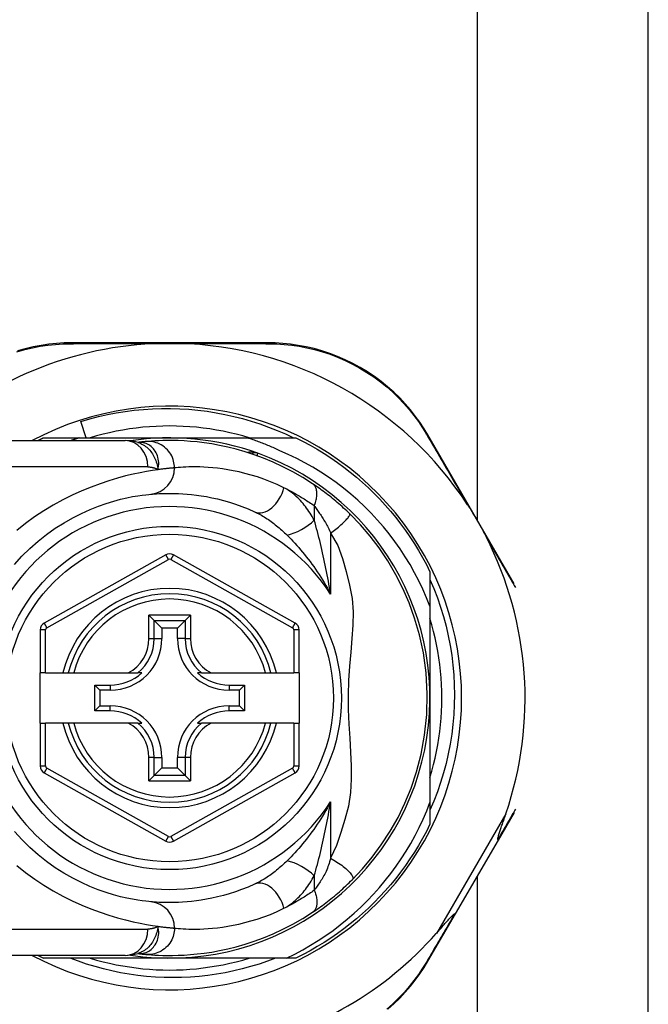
# Model space of a CAD drawing. Header units: inches. Extents: x 4 to 149, y 7 to 82.
# Tile 15 of 188: x 5.102 to 6.039, y 16.564 to 18.032. Entities that reach past the tile are written whole.
import ezdxf

# ---------------------------------------------------------------- set-up
doc = ezdxf.new("R2010")
doc.units = ezdxf.units.IN
doc.header["$MEASUREMENT"] = 0
doc.layers.add('Visible Edges(ANSI)', color=7, linetype='Continuous', lineweight=25)
doc.layers.add('Visible Tangent Edges(ANSI)', color=7, linetype='Continuous', lineweight=25)

msp = doc.modelspace()

# ---------------------------------------------------------------- linework, layer by layer
at = {"layer": 'Visible Edges(ANSI)'}
for p, q in [((6.0385, 15.7114), (6.0385, 20.6332)), ((5.7843, 17.2845), (5.7843, 20.5472)), ((5.4718, 17.55), (5.1797, 17.55)), ((5.2013, 17.4082), (5.1934, 17.4328)), ((5.8388, 17.1904), (5.7103, 17.4125)), ((5.0219, 17.4043), (5.2591, 17.4043)), ((5.1375, 17.4082), (5.1905, 17.4082)), ((5.1905, 17.4082), (5.3255, 17.4082)), ((5.2783, 17.4014), (5.2782, 17.4014)), ((5.3255, 17.4082), (5.4415, 17.4082)), ((5.4415, 17.4082), (5.5136, 17.4082)), ((5.3198, 17.2337), (5.1386, 17.1321)), ((5.5123, 17.1321), (5.3313, 17.2337)), ((5.7133, 17.2085), (5.7133, 17.1571)), ((5.7133, 17.1571), (5.7133, 17.0204)), ((5.2947, 17.1438), (5.3026, 17.1359)), ((5.3026, 17.1359), (5.314, 17.1245)), ((5.3485, 17.1359), (5.3371, 17.1245)), ((5.3485, 17.1359), (5.3564, 17.1438)), ((5.1325, 17.1218), (5.1325, 17.0578)), ((5.314, 17.1245), (5.314, 17.109)), ((5.3371, 17.1245), (5.314, 17.1245)), ((5.3371, 17.109), (5.3371, 17.1245)), ((5.5184, 17.0578), (5.5184, 17.1218)), ((5.1404, 17.0578), (5.1325, 17.0578)), ((5.1325, 16.983), (5.1325, 17.0578)), ((5.1404, 17.0578), (5.1665, 17.0578)), ((5.1665, 17.0578), (5.1746, 17.0578)), ((5.1746, 17.0578), (5.1827, 17.0578)), ((5.1827, 17.0578), (5.2637, 17.0578)), ((5.2637, 17.0578), (5.278, 17.0578)), ((5.2839, 17.0578), (5.278, 17.0578)), ((5.3731, 17.0578), (5.3672, 17.0578)), ((5.3731, 17.0578), (5.3874, 17.0578)), ((5.3874, 17.0578), (5.4684, 17.0578)), ((5.4684, 17.0578), (5.4765, 17.0578)), ((5.4765, 17.0578), (5.4846, 17.0578)), ((5.4846, 17.0578), (5.5105, 17.0578)), ((5.5184, 17.0578), (5.5105, 17.0578)), ((5.5184, 17.0578), (5.5184, 16.983)), ((5.2139, 17.0013), (5.2139, 17.0396)), ((5.2139, 17.0396), (5.2215, 17.032)), ((5.2139, 17.0396), (5.237, 17.0396)), ((5.2215, 17.032), (5.2215, 17.0089)), ((5.237, 17.032), (5.2215, 17.032)), ((5.4141, 17.0396), (5.4372, 17.0396)), ((5.4296, 17.032), (5.4141, 17.032)), ((5.4372, 17.0396), (5.4296, 17.032)), ((5.4296, 17.0089), (5.4296, 17.032)), ((5.4372, 17.0396), (5.4372, 17.0013)), ((5.7133, 17.0204), (5.7133, 16.8645)), ((5.2139, 17.0013), (5.2215, 17.0089)), ((5.237, 17.0013), (5.2139, 17.0013)), ((5.2215, 17.0089), (5.237, 17.0089)), ((5.4141, 17.0089), (5.4296, 17.0089)), ((5.4372, 17.0013), (5.4141, 17.0013)), ((5.4372, 17.0013), (5.4296, 17.0089)), ((5.1325, 16.983), (5.1325, 16.9191)), ((5.1325, 16.983), (5.1404, 16.983)), ((5.1665, 16.983), (5.1404, 16.983)), ((5.1746, 16.983), (5.1665, 16.983)), ((5.1827, 16.983), (5.1746, 16.983)), ((5.2637, 16.983), (5.1827, 16.983)), ((5.278, 16.983), (5.2637, 16.983)), ((5.278, 16.983), (5.2839, 16.983)), ((5.3672, 16.983), (5.3731, 16.983)), ((5.3874, 16.983), (5.3731, 16.983)), ((5.4684, 16.983), (5.3874, 16.983)), ((5.4765, 16.983), (5.4684, 16.983)), ((5.4846, 16.983), (5.4765, 16.983)), ((5.5105, 16.983), (5.4846, 16.983)), ((5.5105, 16.983), (5.5184, 16.983)), ((5.5184, 16.9191), (5.5184, 16.983)), ((5.314, 16.9318), (5.314, 16.9163)), ((5.3371, 16.9163), (5.3371, 16.9318)), ((5.3026, 16.9049), (5.314, 16.9163)), ((5.314, 16.9163), (5.3371, 16.9163)), ((5.3485, 16.9049), (5.3371, 16.9163)), ((5.1386, 16.9088), (5.3198, 16.8071)), ((5.3026, 16.9049), (5.2947, 16.8971)), ((5.3313, 16.8071), (5.5123, 16.9088)), ((5.3564, 16.8971), (5.3485, 16.9049)), ((5.7133, 16.8645), (5.7133, 16.8323)), ((5.8152, 16.8086), (5.839, 16.8495)), ((5.7514, 16.6987), (5.8152, 16.8086)), ((5.7843, 15.7974), (5.7843, 16.7555)), ((5.7103, 16.6281), (5.7514, 16.6987)), ((5.2591, 16.6366), (5.0219, 16.6366)), ((5.3255, 16.6326), (5.1375, 16.6326)), ((5.2782, 16.6395), (5.2783, 16.6395)), ((5.4998, 16.6326), (5.3255, 16.6326)), ((5.5136, 16.6326), (5.4998, 16.6326))]:
    msp.add_line(p, q, dxfattribs=at)
at = {"layer": 'Visible Edges(ANSI)', "flags": 128}
for points in [[(5.1797, 17.55), (5.1686, 17.5497), (5.1572, 17.549), (5.1457, 17.5478), (5.134, 17.5461), (5.1223, 17.5439), (5.1105, 17.5411), (5.0988, 17.5378)], [(5.3132, 17.549), (5.3143, 17.549), (5.3153, 17.549), (5.3163, 17.549), (5.3173, 17.549), (5.3184, 17.549), (5.3194, 17.5491), (5.3204, 17.5491), (5.3215, 17.5491), (5.3225, 17.5491), (5.3235, 17.5491), (5.3245, 17.5491), (5.3256, 17.5491), (5.3266, 17.5491), (5.3276, 17.5491), (5.3286, 17.5491), (5.3297, 17.5491), (5.3307, 17.5491), (5.3317, 17.5491), (5.3327, 17.549), (5.3338, 17.549), (5.3348, 17.549), (5.3358, 17.549), (5.3368, 17.549), (5.3379, 17.549)], [(5.7103, 17.4125), (5.7045, 17.4219), (5.6983, 17.4314), (5.6915, 17.4407), (5.6842, 17.4499), (5.6764, 17.4589), (5.6682, 17.4677), (5.6594, 17.4762), (5.6502, 17.4844), (5.6406, 17.4922), (5.6305, 17.4996), (5.6201, 17.5066), (5.6093, 17.5131), (5.5983, 17.5191), (5.587, 17.5247), (5.5756, 17.5297), (5.564, 17.5341), (5.5523, 17.5379), (5.5406, 17.5412), (5.5289, 17.5439), (5.5172, 17.5461), (5.5056, 17.5478), (5.4942, 17.549), (5.4829, 17.5497), (5.4718, 17.55)], [(5.1934, 17.4328), (5.2064, 17.4366), (5.2196, 17.44), (5.2328, 17.443), (5.2461, 17.4455), (5.2595, 17.4477), (5.2729, 17.4494), (5.2864, 17.4507), (5.2999, 17.4516), (5.3135, 17.452), (5.327, 17.452), (5.3406, 17.4516), (5.3541, 17.4508), (5.3677, 17.4495), (5.3812, 17.4478), (5.3946, 17.4457), (5.4079, 17.4432), (5.4211, 17.4402), (5.4342, 17.4369), (5.4472, 17.4331), (5.4601, 17.4289), (5.4729, 17.4244), (5.4855, 17.4194), (5.4979, 17.414), (5.5102, 17.4082)], [(5.4441, 17.4082), (5.4345, 17.411), (5.4248, 17.4136), (5.415, 17.4159), (5.4052, 17.418), (5.3954, 17.4199), (5.3855, 17.4215), (5.3755, 17.4228), (5.3656, 17.424), (5.3556, 17.4248), (5.3456, 17.4254), (5.3356, 17.4258), (5.3255, 17.4259), (5.3155, 17.4258), (5.3055, 17.4254), (5.2955, 17.4248), (5.2855, 17.424), (5.2755, 17.4228), (5.2656, 17.4215), (5.2557, 17.4199), (5.2459, 17.418), (5.2361, 17.4159), (5.2263, 17.4136), (5.2166, 17.411), (5.207, 17.4082)], [(5.1295, 17.4043), (5.1299, 17.4045), (5.1302, 17.4046), (5.1305, 17.4048), (5.1309, 17.405), (5.1312, 17.4051), (5.1315, 17.4053), (5.1318, 17.4054), (5.1322, 17.4056), (5.1325, 17.4058), (5.1328, 17.4059), (5.1332, 17.4061), (5.1335, 17.4063), (5.1338, 17.4064), (5.1342, 17.4066), (5.1345, 17.4068), (5.1348, 17.4069), (5.1351, 17.4071), (5.1355, 17.4073), (5.1358, 17.4074), (5.1361, 17.4076), (5.1365, 17.4077), (5.1368, 17.4079), (5.1371, 17.4081), (5.1375, 17.4082)], [(5.1905, 17.4082), (5.19, 17.4081), (5.1895, 17.4079), (5.1891, 17.4077), (5.1886, 17.4076), (5.1881, 17.4074), (5.1876, 17.4073), (5.1871, 17.4071), (5.1866, 17.4069), (5.1862, 17.4068), (5.1857, 17.4066), (5.1852, 17.4065), (5.1847, 17.4063), (5.1842, 17.4061), (5.1837, 17.406), (5.1833, 17.4058), (5.1828, 17.4056), (5.1823, 17.4055), (5.1818, 17.4053), (5.1813, 17.4051), (5.1808, 17.405), (5.1804, 17.4048), (5.1799, 17.4046), (5.1794, 17.4045), (5.1789, 17.4043)], [(5.2785, 17.4013), (5.2687, 17.4036), (5.2591, 17.4043)], [(5.2903, 17.4027), (5.2899, 17.4026), (5.2896, 17.4026), (5.2892, 17.4026), (5.2888, 17.4025), (5.2884, 17.4025), (5.288, 17.4024), (5.2876, 17.4024), (5.2872, 17.4024), (5.2867, 17.4023), (5.2863, 17.4023), (5.2858, 17.4022), (5.2853, 17.4022), (5.2848, 17.4021), (5.2843, 17.4021), (5.2837, 17.402), (5.2832, 17.4019), (5.2826, 17.4019), (5.282, 17.4018), (5.2814, 17.4017), (5.2808, 17.4017), (5.2802, 17.4016), (5.2796, 17.4015), (5.2789, 17.4014), (5.2783, 17.4014)], [(5.5385, 17.3398), (5.5237, 17.3492), (5.5089, 17.3576), (5.4942, 17.3652), (5.4797, 17.372), (5.4655, 17.3779), (5.4516, 17.383), (5.438, 17.3874), (5.4248, 17.3912), (5.4121, 17.3944), (5.3999, 17.397), (5.3882, 17.3991), (5.3771, 17.4008), (5.3665, 17.4021), (5.3565, 17.403), (5.347, 17.4037), (5.3382, 17.4041), (5.33, 17.4043), (5.3224, 17.4043), (5.3154, 17.4041), (5.3091, 17.4039), (5.3034, 17.4036), (5.2984, 17.4033), (5.294, 17.403), (5.2903, 17.4027)], [(5.4897, 17.3891), (5.4877, 17.39), (5.4858, 17.3909), (5.4838, 17.3918), (5.4818, 17.3927), (5.4798, 17.3936), (5.4779, 17.3944), (5.4759, 17.3953), (5.4739, 17.3961), (5.4719, 17.397), (5.4699, 17.3978), (5.4679, 17.3986), (5.4659, 17.3994), (5.4639, 17.4002), (5.4618, 17.401), (5.4598, 17.4018), (5.4578, 17.4025), (5.4558, 17.4033), (5.4537, 17.404), (5.4517, 17.4047), (5.4497, 17.4055), (5.4476, 17.4062), (5.4456, 17.4069), (5.4435, 17.4075), (5.4415, 17.4082)], [(5.5136, 17.4082), (5.5243, 17.4028), (5.5349, 17.3972), (5.5453, 17.3912), (5.5555, 17.3849), (5.5656, 17.3784), (5.5754, 17.3716), (5.5851, 17.3645), (5.5946, 17.3571), (5.6038, 17.3495), (5.6129, 17.3417), (5.6217, 17.3335), (5.6303, 17.3252), (5.6387, 17.3166), (5.6468, 17.3078), (5.6546, 17.2987), (5.6623, 17.2895), (5.6696, 17.28), (5.6767, 17.2703), (5.6835, 17.2605), (5.6901, 17.2504), (5.6963, 17.2402), (5.7023, 17.2298), (5.708, 17.2192), (5.7133, 17.2085)], [(5.7133, 17.1571), (5.7082, 17.1699), (5.7027, 17.1825), (5.6968, 17.195), (5.6904, 17.2072), (5.6837, 17.2192), (5.6765, 17.231), (5.6689, 17.2426), (5.6609, 17.2539), (5.6526, 17.2649), (5.6439, 17.2756), (5.6349, 17.286), (5.6255, 17.2961), (5.6157, 17.3059), (5.6057, 17.3154), (5.5953, 17.3245), (5.5846, 17.3332), (5.5736, 17.3416), (5.5623, 17.3496), (5.5508, 17.3572), (5.539, 17.3644), (5.527, 17.3712), (5.5148, 17.3776), (5.5023, 17.3835), (5.4897, 17.3891)], [(5.5937, 17.2951), (5.5915, 17.2972), (5.5893, 17.2994), (5.587, 17.3015), (5.5847, 17.3036), (5.5824, 17.3057), (5.58, 17.3078), (5.5777, 17.3099), (5.5753, 17.3119), (5.573, 17.3139), (5.5706, 17.3159), (5.5682, 17.3178), (5.5659, 17.3197), (5.5635, 17.3216), (5.5612, 17.3234), (5.5588, 17.3252), (5.5565, 17.327), (5.5542, 17.3287), (5.5519, 17.3304), (5.5496, 17.3321), (5.5473, 17.3337), (5.5451, 17.3353), (5.5429, 17.3368), (5.5407, 17.3383), (5.5385, 17.3398)], [(5.0943, 17.2195), (5.1055, 17.2318), (5.1173, 17.2434), (5.1295, 17.2542), (5.1421, 17.2643), (5.1551, 17.2734), (5.1682, 17.2817), (5.1813, 17.2891), (5.1943, 17.2957), (5.207, 17.3015), (5.2194, 17.3064), (5.2312, 17.3106), (5.2422, 17.314), (5.2525, 17.3167), (5.2619, 17.3189), (5.2704, 17.3206), (5.2779, 17.3219), (5.2844, 17.3229), (5.2899, 17.3235), (5.2943, 17.324), (5.2975, 17.3243)], [(5.2975, 17.3243), (5.3, 17.3245), (5.3028, 17.3247), (5.306, 17.3249), (5.3096, 17.3251), (5.3136, 17.3253), (5.318, 17.3254), (5.3227, 17.3255), (5.3277, 17.3255), (5.3331, 17.3255), (5.3389, 17.3253), (5.345, 17.3249), (5.3514, 17.3245), (5.3582, 17.3238), (5.3653, 17.3229), (5.3727, 17.3219), (5.3805, 17.3206), (5.3886, 17.319), (5.397, 17.3171), (5.4056, 17.3148), (5.4145, 17.3123), (5.4236, 17.3094), (5.4329, 17.306), (5.4424, 17.3023), (5.452, 17.2981)], [(5.7693, 17.3085), (5.7705, 17.3066), (5.7718, 17.3046), (5.773, 17.3027), (5.7742, 17.3007), (5.7754, 17.2988), (5.7766, 17.2968), (5.7778, 17.2947), (5.779, 17.2927), (5.7802, 17.2908), (5.7814, 17.2888), (5.7825, 17.2868), (5.7837, 17.2849), (5.7848, 17.2829), (5.7859, 17.2809), (5.7871, 17.2789), (5.7882, 17.277), (5.7893, 17.275), (5.7904, 17.273), (5.7915, 17.2709), (5.7927, 17.2689), (5.7938, 17.2668), (5.7949, 17.2647), (5.796, 17.2626), (5.7971, 17.2605)], [(5.5974, 16.7495), (5.6129, 16.7659), (5.6271, 16.7829), (5.6408, 16.8014), (5.654, 16.8218), (5.6657, 16.8425), (5.6759, 16.8637), (5.6851, 16.886), (5.6932, 16.9101), (5.7001, 16.9365), (5.7054, 16.9651), (5.7086, 16.9956), (5.7093, 17.0268), (5.7076, 17.0579), (5.7035, 17.0876), (5.6976, 17.1148), (5.6904, 17.1396), (5.6822, 17.1623), (5.673, 17.1836), (5.6626, 17.2042), (5.6505, 17.2248), (5.6374, 17.2442), (5.6241, 17.2617), (5.6098, 17.2784), (5.5937, 17.2951)], [(5.7133, 17.1973), (5.7191, 17.1837), (5.7244, 17.1699), (5.7292, 17.1559), (5.7335, 17.1418), (5.7373, 17.1275), (5.7406, 17.1131), (5.7434, 17.0986), (5.7457, 17.0841), (5.7475, 17.0694), (5.7488, 17.0547), (5.7495, 17.04), (5.7498, 17.0253), (5.7495, 17.0105), (5.7488, 16.9957), (5.7475, 16.981), (5.7457, 16.9663), (5.7434, 16.9517), (5.7406, 16.9372), (5.7373, 16.9229), (5.7335, 16.9086), (5.7292, 16.8945), (5.7244, 16.8806), (5.7191, 16.8668), (5.7133, 16.8532)], [(5.7133, 16.9019), (5.7162, 16.9115), (5.7187, 16.9212), (5.7211, 16.9309), (5.7231, 16.9407), (5.725, 16.9506), (5.7266, 16.9605), (5.728, 16.9704), (5.7291, 16.9804), (5.7299, 16.9904), (5.7306, 17.0004), (5.7309, 17.0104), (5.7311, 17.0204), (5.7309, 17.0304), (5.7306, 17.0405), (5.7299, 17.0505), (5.7291, 17.0605), (5.728, 17.0704), (5.7266, 17.0804), (5.725, 17.0903), (5.7231, 17.1001), (5.7211, 17.1099), (5.7187, 17.1197), (5.7162, 17.1294), (5.7133, 17.139)], [(5.4998, 16.6326), (5.5119, 16.6386), (5.5237, 16.6449), (5.5354, 16.6517), (5.5468, 16.6587), (5.558, 16.6662), (5.5689, 16.674), (5.5796, 16.6822), (5.5901, 16.6907), (5.6003, 16.6995), (5.6102, 16.7086), (5.6198, 16.7181), (5.6291, 16.7278), (5.638, 16.7379), (5.6467, 16.7482), (5.655, 16.7588), (5.6629, 16.7696), (5.6705, 16.7807), (5.6778, 16.7921), (5.6847, 16.8037), (5.6912, 16.8155), (5.6973, 16.8275), (5.7031, 16.8397), (5.7084, 16.852), (5.7133, 16.8645)], [(5.8146, 16.8096), (5.8144, 16.8104), (5.8146, 16.8114), (5.8148, 16.8127), (5.8152, 16.814), (5.8156, 16.8154), (5.816, 16.817), (5.8165, 16.8185), (5.817, 16.8201), (5.8175, 16.8216), (5.818, 16.8231), (5.8185, 16.8245), (5.819, 16.826), (5.8195, 16.8275), (5.82, 16.8291), (5.8206, 16.8308), (5.8212, 16.8325), (5.8218, 16.8343), (5.8224, 16.8361), (5.8231, 16.838), (5.8237, 16.8399), (5.8244, 16.8418), (5.8251, 16.8438), (5.8258, 16.8459), (5.8265, 16.8479)], [(5.7133, 16.8323), (5.708, 16.8216), (5.7023, 16.8111), (5.6963, 16.8007), (5.6901, 16.7904), (5.6835, 16.7804), (5.6767, 16.7705), (5.6696, 16.7609), (5.6623, 16.7514), (5.6546, 16.7421), (5.6468, 16.7331), (5.6387, 16.7243), (5.6303, 16.7157), (5.6217, 16.7073), (5.6129, 16.6992), (5.6038, 16.6913), (5.5946, 16.6837), (5.5851, 16.6764), (5.5754, 16.6693), (5.5656, 16.6625), (5.5555, 16.6559), (5.5453, 16.6497), (5.5349, 16.6437), (5.5243, 16.638), (5.5136, 16.6326)], [(5.2975, 16.7166), (5.2943, 16.7169), (5.2899, 16.7174), (5.2844, 16.7181), (5.2779, 16.719), (5.2703, 16.7203), (5.2618, 16.722), (5.2524, 16.7242), (5.2421, 16.7269), (5.2309, 16.7304), (5.2192, 16.7345), (5.2068, 16.7395), (5.1941, 16.7452), (5.1811, 16.7517), (5.1681, 16.7591), (5.155, 16.7674), (5.1421, 16.7766), (5.1295, 16.7867), (5.1173, 16.7975), (5.1056, 16.8092), (5.0944, 16.8215)], [(5.8152, 16.8086), (5.8152, 16.8086), (5.8152, 16.8087), (5.8152, 16.8087), (5.8152, 16.8087), (5.8152, 16.8088), (5.8152, 16.8088), (5.8152, 16.8088), (5.8152, 16.8088), (5.8152, 16.8089), (5.8152, 16.8089), (5.8152, 16.809), (5.8151, 16.809), (5.8151, 16.809), (5.8151, 16.8091), (5.815, 16.8091), (5.815, 16.8092), (5.815, 16.8092), (5.8149, 16.8093), (5.8149, 16.8093), (5.8148, 16.8094), (5.8148, 16.8095), (5.8147, 16.8095), (5.8146, 16.8096), (5.8146, 16.8096)], [(5.5385, 16.701), (5.5408, 16.7026), (5.5432, 16.7043), (5.5457, 16.706), (5.5481, 16.7077), (5.5506, 16.7095), (5.5531, 16.7113), (5.5556, 16.7132), (5.5582, 16.7151), (5.5607, 16.717), (5.5632, 16.719), (5.5658, 16.7211), (5.5683, 16.7231), (5.5709, 16.7252), (5.5734, 16.7273), (5.5759, 16.7294), (5.5784, 16.7316), (5.5808, 16.7338), (5.5833, 16.736), (5.5857, 16.7382), (5.5881, 16.7404), (5.5905, 16.7427), (5.5928, 16.7449), (5.5951, 16.7472), (5.5974, 16.7495)], [(5.452, 16.7427), (5.4424, 16.7386), (5.4328, 16.7348), (5.4235, 16.7315), (5.4144, 16.7285), (5.4055, 16.726), (5.3968, 16.7238), (5.3885, 16.7219), (5.3804, 16.7203), (5.3727, 16.719), (5.3653, 16.7179), (5.3581, 16.717), (5.3514, 16.7164), (5.3449, 16.7159), (5.3388, 16.7156), (5.3331, 16.7154), (5.3277, 16.7153), (5.3226, 16.7153), (5.3179, 16.7154), (5.3136, 16.7155), (5.3096, 16.7157), (5.3061, 16.7159), (5.3028, 16.7161), (5.3, 16.7164), (5.2975, 16.7166)], [(5.2903, 16.6382), (5.294, 16.6379), (5.2984, 16.6375), (5.3034, 16.6372), (5.3091, 16.6369), (5.3154, 16.6367), (5.3224, 16.6366), (5.33, 16.6366), (5.3382, 16.6368), (5.347, 16.6372), (5.3565, 16.6378), (5.3665, 16.6388), (5.3771, 16.64), (5.3882, 16.6417), (5.3999, 16.6438), (5.4121, 16.6465), (5.4248, 16.6496), (5.438, 16.6534), (5.4516, 16.6578), (5.4655, 16.663), (5.4797, 16.6689), (5.4942, 16.6756), (5.5089, 16.6832), (5.5237, 16.6916), (5.5385, 16.701)], [(5.7228, 16.6695), (5.7244, 16.6712), (5.7259, 16.6729), (5.7274, 16.6746), (5.7288, 16.6763), (5.7303, 16.6779), (5.7317, 16.6795), (5.733, 16.6811), (5.7344, 16.6826), (5.7357, 16.6841), (5.7369, 16.6855), (5.7381, 16.6868), (5.7393, 16.6881), (5.7404, 16.6894), (5.7415, 16.6906), (5.7425, 16.6917), (5.7434, 16.6927), (5.7444, 16.6937), (5.7454, 16.6948), (5.7464, 16.6958), (5.7474, 16.6968), (5.7483, 16.6976), (5.749, 16.6982), (5.7497, 16.6987), (5.7502, 16.6988)], [(5.7514, 16.6987), (5.7514, 16.6987), (5.7514, 16.6987), (5.7513, 16.6987), (5.7513, 16.6987), (5.7513, 16.6986), (5.7513, 16.6986), (5.7512, 16.6986), (5.7512, 16.6986), (5.7511, 16.6986), (5.7511, 16.6986), (5.7511, 16.6986), (5.751, 16.6986), (5.751, 16.6986), (5.7509, 16.6986), (5.7508, 16.6986), (5.7508, 16.6986), (5.7507, 16.6987), (5.7507, 16.6987), (5.7506, 16.6987), (5.7505, 16.6987), (5.7504, 16.6987), (5.7504, 16.6987), (5.7503, 16.6988), (5.7502, 16.6988)], [(5.4833, 16.6326), (5.4711, 16.628), (5.4587, 16.6238), (5.4462, 16.62), (5.4336, 16.6165), (5.4209, 16.6135), (5.4081, 16.6109), (5.3953, 16.6086), (5.3824, 16.6068), (5.3694, 16.6054), (5.3564, 16.6044), (5.3434, 16.6038), (5.3303, 16.6035), (5.3173, 16.6037), (5.3042, 16.6044), (5.2912, 16.6054), (5.2782, 16.6068), (5.2653, 16.6086), (5.2524, 16.6109), (5.2396, 16.6135), (5.227, 16.6166), (5.2144, 16.62), (5.2019, 16.6238), (5.1896, 16.628), (5.1774, 16.6326)], [(5.207, 16.6326), (5.2166, 16.6298), (5.2263, 16.6272), (5.2361, 16.6249), (5.2459, 16.6228), (5.2557, 16.621), (5.2656, 16.6194), (5.2755, 16.618), (5.2855, 16.6169), (5.2955, 16.616), (5.3055, 16.6154), (5.3155, 16.615), (5.3255, 16.6149), (5.3356, 16.615), (5.3456, 16.6154), (5.3556, 16.616), (5.3656, 16.6169), (5.3755, 16.618), (5.3855, 16.6194), (5.3954, 16.621), (5.4052, 16.6228), (5.415, 16.6249), (5.4248, 16.6272), (5.4345, 16.6298), (5.4441, 16.6326)], [(5.2591, 16.6366), (5.2687, 16.6373), (5.2785, 16.6396)], [(5.2783, 16.6395), (5.2789, 16.6394), (5.2796, 16.6393), (5.2802, 16.6393), (5.2808, 16.6392), (5.2814, 16.6391), (5.282, 16.639), (5.2826, 16.639), (5.2832, 16.6389), (5.2837, 16.6389), (5.2843, 16.6388), (5.2848, 16.6387), (5.2853, 16.6387), (5.2858, 16.6386), (5.2863, 16.6386), (5.2867, 16.6385), (5.2872, 16.6385), (5.2876, 16.6384), (5.288, 16.6384), (5.2884, 16.6384), (5.2888, 16.6383), (5.2892, 16.6383), (5.2896, 16.6383), (5.2899, 16.6382), (5.2903, 16.6382)], [(5.6504, 16.5564), (5.6596, 16.5646), (5.6683, 16.573), (5.6765, 16.5818), (5.6842, 16.5907), (5.6915, 16.5999), (5.6983, 16.6092), (5.7046, 16.6186), (5.7103, 16.6281)]]:
    msp.add_lwpolyline(points, dxfattribs=at)
at = {"layer": 'Visible Edges(ANSI)'}
msp.add_circle((5.3255, 17.0204), 0.2559, dxfattribs=at)
for centre, radius, start, end in [((5.3255, 17.0196), 0.5295, 91.3331, 133.4046), ((5.3255, 17.0196), 0.5295, 33.0725, 88.6669), ((5.3255, 17.0204), 0.435, 241.9275, 118.0725), ((5.3255, 17.0204), 0.3878, 70.212, 98.6661), ((5.3255, 17.0204), 0.3878, 261.3339, 70.212), ((5.4535, 17.3761), 0.00984, 70.212, 123.9366), ((5.3255, 17.0196), 0.5295, 341.0854, 27.0685), ((5.3255, 17.2234), 0.0118, 60.6868, 119.2912), ((5.3255, 17.0204), 0.1555, 13.9164, 166.0836), ((5.1444, 17.1218), 0.0118, 119.2912, 180), ((5.5066, 17.1218), 0.0118, 0, 60.6868), ((5.237, 17.109), 0.077, 270, 0), ((5.4141, 17.109), 0.077, 180, 270), ((5.237, 17.109), 0.0694, 270, 312.5174), ((5.4141, 17.109), 0.0694, 227.4826, 270), ((5.237, 16.9318), 0.077, 0, 90), ((5.237, 16.9318), 0.0694, 47.4826, 90), ((5.4141, 16.9318), 0.077, 90, 180), ((5.4141, 16.9318), 0.0694, 90, 132.5174), ((5.3255, 17.0204), 0.1555, 193.9164, 346.0836), ((5.1444, 16.9191), 0.0118, 180, 240.7088), ((5.5066, 16.9191), 0.0118, 299.3132, 0), ((5.3255, 16.8174), 0.0118, 240.7088, 299.3132), ((5.3255, 17.0196), 0.5295, 281.6205, 318.6133), ((5.3255, 17.0196), 0.5295, 226.3272, 258.3795), ((5.3255, 17.0204), 0.431, 242.9516, 244.1261)]:
    msp.add_arc(centre, radius, start, end, dxfattribs=at)
at = {"layer": 'Visible Tangent Edges(ANSI)'}
for p, q in [((5.293, 17.3649), (5.0219, 17.3649)), ((5.5409, 17.307), (5.5409, 17.2854)), ((5.5652, 17.2659), (5.5652, 17.1754)), ((5.3236, 17.2268), (5.3198, 17.2337)), ((5.3313, 17.2337), (5.3275, 17.2268)), ((5.1424, 17.1252), (5.3236, 17.2268)), ((5.3275, 17.2268), (5.5085, 17.1252)), ((5.1386, 17.1321), (5.1424, 17.1252)), ((5.2947, 17.109), (5.2947, 17.1438)), ((5.3564, 17.1438), (5.2947, 17.1438)), ((5.3026, 17.109), (5.3026, 17.1359)), ((5.3026, 17.1359), (5.3485, 17.1359)), ((5.3485, 17.1359), (5.3485, 17.109)), ((5.3564, 17.1438), (5.3564, 17.109)), ((5.5085, 17.1252), (5.5123, 17.1321)), ((5.1404, 17.1218), (5.1325, 17.1218)), ((5.1404, 17.0578), (5.1404, 17.1218)), ((5.5184, 17.1218), (5.5105, 17.1218)), ((5.5105, 17.1218), (5.5105, 17.0578)), ((5.2947, 17.109), (5.3026, 17.109)), ((5.3026, 17.109), (5.314, 17.109)), ((5.3485, 17.109), (5.3371, 17.109)), ((5.3485, 17.109), (5.3564, 17.109)), ((5.237, 17.0396), (5.237, 17.032)), ((5.4141, 17.0396), (5.4141, 17.032)), ((5.237, 17.0013), (5.237, 17.0089)), ((5.4141, 17.0013), (5.4141, 17.0089)), ((5.1404, 16.9191), (5.1404, 16.983)), ((5.5105, 16.983), (5.5105, 16.9191)), ((5.2947, 16.8971), (5.2947, 16.9318)), ((5.3026, 16.9318), (5.2947, 16.9318)), ((5.3026, 16.9049), (5.3026, 16.9318)), ((5.3026, 16.9318), (5.314, 16.9318)), ((5.3485, 16.9318), (5.3371, 16.9318)), ((5.3564, 16.9318), (5.3485, 16.9318)), ((5.3485, 16.9318), (5.3485, 16.9049)), ((5.3564, 16.9318), (5.3564, 16.8971)), ((5.1325, 16.9191), (5.1404, 16.9191)), ((5.1424, 16.9156), (5.1386, 16.9088)), ((5.3236, 16.814), (5.1424, 16.9156)), ((5.5085, 16.9156), (5.3275, 16.814)), ((5.5123, 16.9088), (5.5085, 16.9156)), ((5.5105, 16.9191), (5.5184, 16.9191)), ((5.2947, 16.8971), (5.3564, 16.8971)), ((5.3485, 16.9049), (5.3026, 16.9049)), ((5.5652, 16.8655), (5.5652, 16.7815)), ((5.8265, 16.8479), (5.7228, 16.6695)), ((5.3198, 16.8071), (5.3236, 16.814)), ((5.3275, 16.814), (5.3313, 16.8071)), ((5.5409, 16.7555), (5.5409, 16.7338)), ((5.0219, 16.6759), (5.293, 16.6759))]:
    msp.add_line(p, q, dxfattribs=at)
at = {"layer": 'Visible Tangent Edges(ANSI)', "flags": 128}
for points in [[(5.0981, 17.5365), (5.1096, 17.5398), (5.1211, 17.5425), (5.1326, 17.5447), (5.144, 17.5464), (5.1553, 17.5476), (5.1664, 17.5484), (5.1773, 17.5486)], [(5.1773, 17.5486), (5.1825, 17.5486), (5.1878, 17.5487), (5.1931, 17.5487), (5.1984, 17.5487), (5.2039, 17.5487), (5.2093, 17.5487), (5.2148, 17.5488), (5.2203, 17.5488), (5.2259, 17.5488), (5.2315, 17.5488), (5.2371, 17.5488), (5.2428, 17.5488), (5.2485, 17.5489), (5.2542, 17.5489), (5.26, 17.5489), (5.2658, 17.5489), (5.2717, 17.5489), (5.2775, 17.5489), (5.2834, 17.5489), (5.2894, 17.5489), (5.2953, 17.5489), (5.3013, 17.5489), (5.3072, 17.549), (5.3132, 17.549)], [(5.3379, 17.549), (5.3439, 17.549), (5.3498, 17.5489), (5.3558, 17.5489), (5.3618, 17.5489), (5.3677, 17.5489), (5.3736, 17.5489), (5.3795, 17.5489), (5.3853, 17.5489), (5.3912, 17.5489), (5.397, 17.5489), (5.4027, 17.5489), (5.4084, 17.5488), (5.4141, 17.5488), (5.4198, 17.5488), (5.4254, 17.5488), (5.431, 17.5488), (5.4366, 17.5488), (5.4421, 17.5487), (5.4475, 17.5487), (5.453, 17.5487), (5.4584, 17.5487), (5.4637, 17.5487), (5.469, 17.5486), (5.4742, 17.5486)], [(5.4742, 17.5486), (5.4851, 17.5484), (5.4961, 17.5476), (5.5073, 17.5464), (5.5187, 17.5447), (5.5301, 17.5425), (5.5415, 17.5398), (5.553, 17.5366), (5.5644, 17.5328), (5.5758, 17.5285), (5.587, 17.5236), (5.598, 17.5182), (5.6088, 17.5122), (5.6194, 17.5059), (5.6296, 17.499), (5.6395, 17.4918), (5.6489, 17.4841), (5.6579, 17.4761), (5.6665, 17.4678), (5.6746, 17.4593), (5.6822, 17.4505), (5.6894, 17.4415), (5.6961, 17.4324), (5.7022, 17.4232), (5.7079, 17.4139)], [(5.7079, 17.4139), (5.7103, 17.4098), (5.7127, 17.4057), (5.7151, 17.4016), (5.7175, 17.3974), (5.72, 17.3932), (5.7224, 17.389), (5.7249, 17.3847), (5.7274, 17.3805), (5.7299, 17.3762), (5.7325, 17.3718), (5.735, 17.3674), (5.7376, 17.3631), (5.7402, 17.3586), (5.7427, 17.3542), (5.7453, 17.3497), (5.748, 17.3452), (5.7506, 17.3407), (5.7532, 17.3362), (5.7559, 17.3316), (5.7585, 17.327), (5.7612, 17.3224), (5.7639, 17.3178), (5.7666, 17.3132), (5.7693, 17.3085)], [(5.2796, 17.4015), (5.2795, 17.4015), (5.2794, 17.4015), (5.2793, 17.4014), (5.2793, 17.4014), (5.2792, 17.4014), (5.2791, 17.4014), (5.2791, 17.4014), (5.279, 17.4014), (5.279, 17.4014), (5.2789, 17.4014), (5.2789, 17.4014), (5.2788, 17.4014), (5.2787, 17.4014), (5.2787, 17.4014), (5.2787, 17.4014), (5.2786, 17.4014), (5.2786, 17.4014), (5.2785, 17.4014), (5.2785, 17.4014), (5.2784, 17.4014), (5.2784, 17.4014), (5.2784, 17.4014), (5.2783, 17.4014), (5.2783, 17.4014)], [(5.2785, 17.4013), (5.2805, 17.4006), (5.2824, 17.3998), (5.2843, 17.3989), (5.2861, 17.3978), (5.2879, 17.3967), (5.2896, 17.3955), (5.2913, 17.3942), (5.2929, 17.3928), (5.2945, 17.3913), (5.2959, 17.3897), (5.2973, 17.388), (5.2987, 17.3863), (5.2999, 17.3844), (5.3011, 17.3826), (5.3021, 17.3806), (5.3031, 17.3786), (5.304, 17.3766), (5.3048, 17.3744), (5.3056, 17.3723), (5.3062, 17.3701), (5.3068, 17.3678), (5.3073, 17.3655), (5.3077, 17.3632), (5.3081, 17.3608)], [(5.3081, 17.3608), (5.3086, 17.3635), (5.309, 17.3662), (5.3092, 17.3689), (5.3092, 17.3716), (5.309, 17.3742), (5.3086, 17.3767), (5.308, 17.3792), (5.3073, 17.3816), (5.3063, 17.3839), (5.3053, 17.3861), (5.3041, 17.3882), (5.3027, 17.3902), (5.3013, 17.392), (5.2997, 17.3937), (5.298, 17.3952), (5.2962, 17.3966), (5.2943, 17.3978), (5.2923, 17.3989), (5.2903, 17.3998), (5.2882, 17.4005), (5.2861, 17.401), (5.2839, 17.4013), (5.2817, 17.4015), (5.2796, 17.4015)], [(5.3328, 17.3635), (5.3327, 17.3659), (5.3324, 17.3684), (5.332, 17.371), (5.3315, 17.3735), (5.3307, 17.3761), (5.3297, 17.3787), (5.3286, 17.3812), (5.3272, 17.3837), (5.3257, 17.386), (5.324, 17.3883), (5.3221, 17.3905), (5.32, 17.3925), (5.3179, 17.3944), (5.3156, 17.3961), (5.3131, 17.3976), (5.3107, 17.3989), (5.3081, 17.4001), (5.3055, 17.401), (5.3029, 17.4017), (5.3003, 17.4023), (5.2977, 17.4026), (5.2952, 17.4028), (5.2927, 17.4028), (5.2903, 17.4027)], [(5.4568, 17.3853), (5.4562, 17.3855), (5.4556, 17.3857), (5.455, 17.3859), (5.4544, 17.3861), (5.4537, 17.3862), (5.4531, 17.3864), (5.4525, 17.3865), (5.4518, 17.3866), (5.4512, 17.3867), (5.4506, 17.3868), (5.4499, 17.3869), (5.4493, 17.3869), (5.4486, 17.387), (5.448, 17.387), (5.4474, 17.387), (5.4467, 17.387), (5.4461, 17.387), (5.4455, 17.3869), (5.4448, 17.3869), (5.4442, 17.3868), (5.4436, 17.3867), (5.443, 17.3866), (5.4424, 17.3864), (5.4418, 17.3863)], [(5.456, 17.3814), (5.4561, 17.3817), (5.4561, 17.382), (5.4562, 17.3823), (5.4562, 17.3826), (5.4563, 17.3828), (5.4564, 17.3831), (5.4564, 17.3833), (5.4565, 17.3835), (5.4565, 17.3837), (5.4565, 17.3839), (5.4566, 17.3841), (5.4566, 17.3843), (5.4566, 17.3845), (5.4567, 17.3846), (5.4567, 17.3847), (5.4567, 17.3849), (5.4568, 17.385), (5.4568, 17.3851), (5.4568, 17.3851), (5.4568, 17.3852), (5.4568, 17.3853), (5.4568, 17.3853), (5.4568, 17.3853), (5.4568, 17.3853)], [(5.293, 17.3649), (5.2937, 17.3649), (5.2944, 17.3649), (5.2951, 17.3649), (5.2957, 17.3648), (5.2964, 17.3647), (5.2971, 17.3647), (5.2978, 17.3646), (5.2984, 17.3645), (5.2991, 17.3644), (5.2997, 17.3642), (5.3004, 17.3641), (5.301, 17.3639), (5.3016, 17.3637), (5.3022, 17.3635), (5.3029, 17.3633), (5.3035, 17.3631), (5.3041, 17.3629), (5.3047, 17.3626), (5.3052, 17.3623), (5.3058, 17.3621), (5.3064, 17.3618), (5.307, 17.3614), (5.3075, 17.3611), (5.3081, 17.3608)], [(5.4958, 17.3339), (5.4856, 17.3387), (5.4756, 17.3429), (5.4658, 17.3466), (5.4562, 17.3499), (5.4468, 17.3528), (5.4377, 17.3553), (5.4289, 17.3575), (5.4203, 17.3593), (5.4121, 17.3608), (5.4043, 17.362), (5.3968, 17.3629), (5.3897, 17.3637), (5.3829, 17.3642), (5.3764, 17.3646), (5.3704, 17.3648), (5.3646, 17.3649), (5.3593, 17.3649), (5.3543, 17.3648), (5.3497, 17.3647), (5.3456, 17.3644), (5.3418, 17.3642), (5.3384, 17.364), (5.3354, 17.3637), (5.3328, 17.3635)], [(5.3081, 17.3608), (5.3001, 17.3596), (5.2912, 17.3581), (5.2815, 17.3563), (5.271, 17.3541), (5.2597, 17.3514), (5.2477, 17.3482), (5.2351, 17.3444), (5.222, 17.3399), (5.2084, 17.3348), (5.1945, 17.3291), (5.1805, 17.3227), (5.1663, 17.3157), (5.1522, 17.3079), (5.1382, 17.2995), (5.1244, 17.2904), (5.1109, 17.2806), (5.0979, 17.2702)], [(5.3328, 17.3635), (5.3322, 17.3634), (5.3316, 17.3634), (5.3309, 17.3633), (5.3302, 17.3632), (5.3294, 17.3632), (5.3287, 17.3631), (5.3278, 17.363), (5.327, 17.363), (5.3261, 17.3629), (5.3251, 17.3628), (5.3242, 17.3627), (5.3232, 17.3626), (5.3221, 17.3625), (5.321, 17.3624), (5.3199, 17.3622), (5.3187, 17.3621), (5.3175, 17.362), (5.3163, 17.3618), (5.315, 17.3617), (5.3137, 17.3615), (5.3123, 17.3613), (5.311, 17.3612), (5.3095, 17.361), (5.3081, 17.3608)], [(5.5409, 17.307), (5.5416, 17.3087), (5.5422, 17.3104), (5.5428, 17.3121), (5.5433, 17.3139), (5.5437, 17.3156), (5.5441, 17.3173), (5.5444, 17.319), (5.5446, 17.3207), (5.5448, 17.3223), (5.5449, 17.3239), (5.5449, 17.3255), (5.5448, 17.327), (5.5447, 17.3285), (5.5444, 17.3299), (5.5441, 17.3313), (5.5437, 17.3325), (5.5433, 17.3337), (5.5428, 17.3349), (5.5422, 17.3359), (5.5416, 17.3368), (5.5409, 17.3377), (5.5401, 17.3385), (5.5393, 17.3392), (5.5385, 17.3398)], [(5.4958, 17.3339), (5.4976, 17.333), (5.4995, 17.3321), (5.5014, 17.3311), (5.5032, 17.3302), (5.5051, 17.3292), (5.507, 17.3282), (5.5088, 17.3272), (5.5107, 17.3261), (5.5126, 17.3251), (5.5145, 17.324), (5.5164, 17.3229), (5.5183, 17.3218), (5.5202, 17.3207), (5.522, 17.3195), (5.5239, 17.3184), (5.5258, 17.3172), (5.5277, 17.316), (5.5296, 17.3148), (5.5315, 17.3135), (5.5334, 17.3123), (5.5353, 17.311), (5.5372, 17.3097), (5.5391, 17.3084), (5.5409, 17.307)], [(5.5409, 17.2854), (5.5394, 17.2881), (5.5379, 17.2908), (5.5363, 17.2934), (5.5347, 17.296), (5.533, 17.2985), (5.5313, 17.301), (5.5295, 17.3034), (5.5278, 17.3058), (5.526, 17.3081), (5.5242, 17.3103), (5.5223, 17.3125), (5.5204, 17.3146), (5.5185, 17.3166), (5.5165, 17.3186), (5.5146, 17.3205), (5.5126, 17.3224), (5.5105, 17.3241), (5.5085, 17.3258), (5.5064, 17.3274), (5.5043, 17.3289), (5.5022, 17.3303), (5.5001, 17.3316), (5.4979, 17.3328), (5.4958, 17.3339)], [(5.5409, 17.307), (5.5419, 17.3057), (5.5429, 17.3044), (5.5439, 17.303), (5.5449, 17.3016), (5.5459, 17.3001), (5.547, 17.2986), (5.548, 17.2971), (5.549, 17.2956), (5.5501, 17.294), (5.5511, 17.2924), (5.5522, 17.2907), (5.5532, 17.289), (5.5543, 17.2873), (5.5554, 17.2856), (5.5564, 17.2838), (5.5575, 17.282), (5.5585, 17.2802), (5.5596, 17.2783), (5.5606, 17.2764), (5.5616, 17.2744), (5.5626, 17.2724), (5.5635, 17.2703), (5.5644, 17.2681), (5.5652, 17.2659)], [(5.452, 17.2981), (5.4541, 17.2971), (5.4561, 17.2961), (5.4582, 17.2951), (5.4603, 17.294), (5.4623, 17.2928), (5.4644, 17.2916), (5.4665, 17.2903), (5.4685, 17.289), (5.4706, 17.2877), (5.4727, 17.2863), (5.4747, 17.2849), (5.4768, 17.2835), (5.4788, 17.282), (5.4808, 17.2804), (5.4828, 17.2788), (5.4849, 17.2772), (5.4869, 17.2756), (5.4889, 17.2739), (5.4908, 17.2722), (5.4928, 17.2704), (5.4948, 17.2686), (5.4967, 17.2668), (5.4986, 17.265), (5.5006, 17.2631)], [(5.5652, 17.2659), (5.5672, 17.2674), (5.5691, 17.2689), (5.5711, 17.2704), (5.5731, 17.272), (5.5751, 17.2736), (5.577, 17.2753), (5.5789, 17.2769), (5.5807, 17.2785), (5.5825, 17.2801), (5.5842, 17.2817), (5.5857, 17.2832), (5.5872, 17.2847), (5.5885, 17.2861), (5.5897, 17.2874), (5.5908, 17.2886), (5.5917, 17.2897), (5.5925, 17.2908), (5.5931, 17.2917), (5.5935, 17.2925), (5.5938, 17.2932), (5.594, 17.2939), (5.594, 17.2944), (5.5939, 17.2948), (5.5937, 17.2951)], [(5.5652, 17.1754), (5.5645, 17.1802), (5.5637, 17.1851), (5.5628, 17.1899), (5.562, 17.1947), (5.5611, 17.1995), (5.5602, 17.2042), (5.5593, 17.209), (5.5584, 17.2137), (5.5574, 17.2184), (5.5564, 17.2231), (5.5554, 17.2278), (5.5544, 17.2324), (5.5534, 17.237), (5.5523, 17.2416), (5.5513, 17.2462), (5.5502, 17.2507), (5.5491, 17.2552), (5.5479, 17.2597), (5.5468, 17.2641), (5.5457, 17.2685), (5.5445, 17.2728), (5.5433, 17.2771), (5.5421, 17.2813), (5.5409, 17.2854)], [(5.5006, 17.2631), (5.5034, 17.2602), (5.5063, 17.2572), (5.5091, 17.2542), (5.512, 17.2511), (5.5149, 17.2479), (5.5178, 17.2446), (5.5206, 17.2413), (5.5235, 17.2379), (5.5263, 17.2345), (5.5291, 17.231), (5.5319, 17.2274), (5.5347, 17.2237), (5.5374, 17.22), (5.5401, 17.2163), (5.5428, 17.2124), (5.5454, 17.2086), (5.5481, 17.2046), (5.5506, 17.2006), (5.5532, 17.1965), (5.5557, 17.1924), (5.5582, 17.1882), (5.5606, 17.184), (5.5629, 17.1797), (5.5652, 17.1754)], [(5.5652, 17.2659), (5.576, 17.2477), (5.5831, 17.2286), (5.5883, 17.2089), (5.5934, 17.1888), (5.5974, 17.1687), (5.5988, 17.1488), (5.5985, 17.129), (5.5971, 17.1091), (5.5953, 17.0889), (5.5935, 17.068), (5.5921, 17.0466), (5.5913, 17.0248), (5.5916, 17.0032), (5.5925, 16.9815), (5.5937, 16.9603), (5.5949, 16.9396), (5.5958, 16.9194), (5.596, 16.8994), (5.595, 16.8795), (5.5919, 16.8594), (5.5863, 16.8393), (5.5803, 16.8197), (5.5739, 16.8005), (5.5652, 16.7815)], [(5.7971, 17.2605), (5.7989, 17.2573), (5.8008, 17.254), (5.8027, 17.2508), (5.8046, 17.2476), (5.8064, 17.2443), (5.8083, 17.2411), (5.8101, 17.2379), (5.812, 17.2347), (5.8138, 17.2315), (5.8156, 17.2284), (5.8175, 17.2252), (5.8193, 17.222), (5.8211, 17.2189), (5.8229, 17.2158), (5.8247, 17.2126), (5.8265, 17.2095), (5.8283, 17.2064), (5.83, 17.2033), (5.8318, 17.2003), (5.8336, 17.1972), (5.8353, 17.1941), (5.8371, 17.1911), (5.8388, 17.1881), (5.8405, 17.1851)], [(5.5652, 16.8655), (5.5629, 16.8611), (5.5606, 16.8568), (5.5582, 16.8526), (5.5557, 16.8484), (5.5532, 16.8443), (5.5507, 16.8403), (5.5481, 16.8363), (5.5455, 16.8323), (5.5428, 16.8284), (5.5401, 16.8246), (5.5374, 16.8209), (5.5347, 16.8172), (5.5319, 16.8135), (5.5292, 16.8099), (5.5263, 16.8064), (5.5235, 16.803), (5.5207, 16.7996), (5.5178, 16.7962), (5.5149, 16.793), (5.512, 16.7898), (5.5092, 16.7867), (5.5063, 16.7836), (5.5034, 16.7807), (5.5006, 16.7778)], [(5.5409, 16.7555), (5.5421, 16.7596), (5.5433, 16.7638), (5.5445, 16.7681), (5.5457, 16.7724), (5.5468, 16.7768), (5.548, 16.7812), (5.5491, 16.7857), (5.5502, 16.7902), (5.5513, 16.7947), (5.5524, 16.7993), (5.5534, 16.8039), (5.5544, 16.8085), (5.5554, 16.8131), (5.5564, 16.8178), (5.5574, 16.8225), (5.5584, 16.8272), (5.5593, 16.8319), (5.5602, 16.8366), (5.5611, 16.8414), (5.562, 16.8462), (5.5628, 16.851), (5.5637, 16.8558), (5.5645, 16.8606), (5.5652, 16.8655)], [(5.8407, 16.8549), (5.8396, 16.853), (5.8386, 16.8512), (5.8375, 16.8494), (5.8364, 16.8475), (5.8354, 16.8457), (5.8343, 16.8438), (5.8332, 16.8419), (5.8322, 16.8401), (5.8311, 16.8382), (5.83, 16.8363), (5.8289, 16.8344), (5.8278, 16.8326), (5.8267, 16.8307), (5.8256, 16.8288), (5.8245, 16.8269), (5.8234, 16.825), (5.8223, 16.8231), (5.8212, 16.8212), (5.8201, 16.8193), (5.819, 16.8173), (5.8179, 16.8154), (5.8168, 16.8135), (5.8157, 16.8116), (5.8146, 16.8096)], [(5.5006, 16.7778), (5.4987, 16.7759), (5.4967, 16.774), (5.4948, 16.7722), (5.4928, 16.7704), (5.4909, 16.7687), (5.4889, 16.767), (5.4869, 16.7653), (5.4849, 16.7636), (5.4829, 16.762), (5.4809, 16.7605), (5.4788, 16.7589), (5.4768, 16.7574), (5.4748, 16.756), (5.4727, 16.7546), (5.4706, 16.7532), (5.4686, 16.7518), (5.4665, 16.7505), (5.4644, 16.7493), (5.4623, 16.7481), (5.4603, 16.7469), (5.4582, 16.7458), (5.4561, 16.7447), (5.4541, 16.7437), (5.452, 16.7427)], [(5.5652, 16.7815), (5.5646, 16.779), (5.5638, 16.7764), (5.5631, 16.7739), (5.5623, 16.7714), (5.5614, 16.769), (5.5605, 16.7666), (5.5596, 16.7643), (5.5586, 16.762), (5.5576, 16.7598), (5.5565, 16.7577), (5.5554, 16.7556), (5.5543, 16.7537), (5.5532, 16.7518), (5.5521, 16.7499), (5.5509, 16.7481), (5.5498, 16.7464), (5.5486, 16.7447), (5.5475, 16.743), (5.5464, 16.7414), (5.5453, 16.7398), (5.5442, 16.7382), (5.5431, 16.7367), (5.542, 16.7352), (5.5409, 16.7338)], [(5.5652, 16.7815), (5.5676, 16.7802), (5.57, 16.7788), (5.5724, 16.7773), (5.5748, 16.7758), (5.5772, 16.7743), (5.5795, 16.7727), (5.5818, 16.771), (5.584, 16.7693), (5.5861, 16.7677), (5.5881, 16.766), (5.5899, 16.7644), (5.5916, 16.7628), (5.5931, 16.7612), (5.5944, 16.7597), (5.5956, 16.7582), (5.5965, 16.7569), (5.5973, 16.7556), (5.5978, 16.7544), (5.5982, 16.7533), (5.5984, 16.7524), (5.5984, 16.7515), (5.5982, 16.7507), (5.5979, 16.75), (5.5974, 16.7495)], [(5.098, 16.7707), (5.111, 16.7602), (5.1245, 16.7504), (5.1382, 16.7413), (5.1522, 16.7329), (5.1663, 16.7251), (5.1804, 16.7181), (5.1945, 16.7117), (5.2083, 16.7061), (5.2218, 16.701), (5.235, 16.6966), (5.2476, 16.6927), (5.2596, 16.6895), (5.271, 16.6868), (5.2815, 16.6845), (5.2912, 16.6827), (5.3001, 16.6812), (5.3081, 16.6801)], [(5.4958, 16.7069), (5.4979, 16.708), (5.5001, 16.7092), (5.5022, 16.7106), (5.5043, 16.712), (5.5064, 16.7135), (5.5085, 16.7151), (5.5106, 16.7168), (5.5126, 16.7185), (5.5146, 16.7204), (5.5166, 16.7223), (5.5185, 16.7242), (5.5204, 16.7263), (5.5223, 16.7284), (5.5242, 16.7306), (5.526, 16.7328), (5.5278, 16.7351), (5.5296, 16.7375), (5.5313, 16.7399), (5.533, 16.7424), (5.5347, 16.7449), (5.5363, 16.7475), (5.5379, 16.7501), (5.5394, 16.7528), (5.5409, 16.7555)], [(5.5409, 16.7338), (5.539, 16.7325), (5.5371, 16.7311), (5.5352, 16.7298), (5.5333, 16.7285), (5.5315, 16.7273), (5.5296, 16.726), (5.5277, 16.7248), (5.5258, 16.7236), (5.5239, 16.7225), (5.522, 16.7213), (5.5201, 16.7201), (5.5182, 16.719), (5.5164, 16.7179), (5.5145, 16.7168), (5.5126, 16.7157), (5.5107, 16.7147), (5.5088, 16.7137), (5.5069, 16.7126), (5.5051, 16.7116), (5.5032, 16.7107), (5.5014, 16.7097), (5.4995, 16.7088), (5.4976, 16.7078), (5.4958, 16.7069)], [(5.5409, 16.7338), (5.5416, 16.7321), (5.5422, 16.7304), (5.5428, 16.7287), (5.5433, 16.727), (5.5437, 16.7253), (5.5441, 16.7236), (5.5444, 16.7219), (5.5446, 16.7202), (5.5448, 16.7185), (5.5449, 16.7169), (5.5449, 16.7153), (5.5448, 16.7138), (5.5447, 16.7123), (5.5444, 16.7109), (5.5441, 16.7096), (5.5437, 16.7083), (5.5433, 16.7071), (5.5428, 16.706), (5.5422, 16.705), (5.5416, 16.704), (5.5409, 16.7031), (5.5401, 16.7024), (5.5393, 16.7017), (5.5385, 16.701)], [(5.3328, 16.6774), (5.3354, 16.6771), (5.3384, 16.6769), (5.3418, 16.6766), (5.3456, 16.6764), (5.3497, 16.6762), (5.3543, 16.676), (5.3592, 16.6759), (5.3646, 16.6759), (5.3703, 16.676), (5.3763, 16.6763), (5.3828, 16.6766), (5.3896, 16.6772), (5.3967, 16.6779), (5.4042, 16.6789), (5.4121, 16.6801), (5.4203, 16.6816), (5.4288, 16.6833), (5.4376, 16.6855), (5.4467, 16.688), (5.4561, 16.6909), (5.4657, 16.6942), (5.4756, 16.6979), (5.4856, 16.7022), (5.4958, 16.7069)], [(5.7502, 16.6988), (5.7484, 16.6956), (5.7465, 16.6925), (5.7447, 16.6894), (5.7429, 16.6862), (5.7411, 16.6831), (5.7392, 16.68), (5.7374, 16.677), (5.7356, 16.6739), (5.7339, 16.6708), (5.7321, 16.6678), (5.7303, 16.6648), (5.7285, 16.6617), (5.7268, 16.6587), (5.725, 16.6557), (5.7233, 16.6528), (5.7215, 16.6498), (5.7198, 16.6468), (5.7181, 16.6439), (5.7164, 16.641), (5.7147, 16.6381), (5.713, 16.6352), (5.7113, 16.6323), (5.7096, 16.6295), (5.708, 16.6266)], [(5.3081, 16.6801), (5.3077, 16.6777), (5.3073, 16.6753), (5.3068, 16.673), (5.3062, 16.6708), (5.3056, 16.6686), (5.3048, 16.6664), (5.304, 16.6643), (5.3031, 16.6622), (5.3021, 16.6602), (5.3011, 16.6583), (5.2999, 16.6564), (5.2987, 16.6546), (5.2973, 16.6528), (5.2959, 16.6512), (5.2945, 16.6496), (5.2929, 16.6481), (5.2913, 16.6467), (5.2896, 16.6454), (5.2879, 16.6441), (5.2861, 16.643), (5.2843, 16.642), (5.2824, 16.6411), (5.2805, 16.6403), (5.2785, 16.6396)], [(5.2796, 16.6394), (5.2817, 16.6394), (5.2839, 16.6395), (5.2861, 16.6399), (5.2882, 16.6404), (5.2903, 16.6411), (5.2923, 16.642), (5.2943, 16.643), (5.2962, 16.6442), (5.298, 16.6456), (5.2997, 16.6471), (5.3013, 16.6488), (5.3027, 16.6507), (5.3041, 16.6526), (5.3053, 16.6547), (5.3063, 16.6569), (5.3073, 16.6592), (5.308, 16.6616), (5.3086, 16.6641), (5.309, 16.6667), (5.3092, 16.6693), (5.3092, 16.6719), (5.309, 16.6746), (5.3086, 16.6773), (5.3081, 16.6801)], [(5.3328, 16.6774), (5.3327, 16.6749), (5.3324, 16.6724), (5.332, 16.6699), (5.3315, 16.6673), (5.3307, 16.6647), (5.3297, 16.6622), (5.3286, 16.6597), (5.3272, 16.6572), (5.3257, 16.6548), (5.324, 16.6525), (5.3221, 16.6503), (5.32, 16.6483), (5.3179, 16.6465), (5.3156, 16.6448), (5.3131, 16.6432), (5.3107, 16.6419), (5.3081, 16.6408), (5.3055, 16.6399), (5.3029, 16.6391), (5.3003, 16.6386), (5.2977, 16.6382), (5.2952, 16.6381), (5.2927, 16.638), (5.2903, 16.6382)], [(5.3081, 16.6801), (5.3075, 16.6797), (5.307, 16.6794), (5.3064, 16.6791), (5.3058, 16.6788), (5.3052, 16.6785), (5.3047, 16.6782), (5.3041, 16.678), (5.3035, 16.6777), (5.3029, 16.6775), (5.3022, 16.6773), (5.3016, 16.6771), (5.301, 16.6769), (5.3004, 16.6768), (5.2997, 16.6766), (5.2991, 16.6765), (5.2984, 16.6764), (5.2978, 16.6763), (5.2971, 16.6762), (5.2964, 16.6761), (5.2957, 16.676), (5.2951, 16.676), (5.2944, 16.676), (5.2937, 16.6759), (5.293, 16.6759)], [(5.3081, 16.6801), (5.3095, 16.6799), (5.311, 16.6797), (5.3123, 16.6795), (5.3137, 16.6793), (5.315, 16.6792), (5.3163, 16.679), (5.3175, 16.6789), (5.3187, 16.6787), (5.3199, 16.6786), (5.321, 16.6785), (5.3221, 16.6784), (5.3232, 16.6783), (5.3242, 16.6782), (5.3252, 16.6781), (5.3261, 16.678), (5.327, 16.6779), (5.3279, 16.6778), (5.3287, 16.6777), (5.3295, 16.6777), (5.3302, 16.6776), (5.3309, 16.6775), (5.3316, 16.6775), (5.3322, 16.6774), (5.3328, 16.6774)], [(5.2783, 16.6395), (5.2783, 16.6395), (5.2784, 16.6395), (5.2784, 16.6395), (5.2784, 16.6395), (5.2785, 16.6395), (5.2785, 16.6395), (5.2786, 16.6395), (5.2786, 16.6395), (5.2787, 16.6394), (5.2787, 16.6394), (5.2787, 16.6394), (5.2788, 16.6394), (5.2789, 16.6394), (5.2789, 16.6394), (5.279, 16.6394), (5.279, 16.6394), (5.2791, 16.6394), (5.2791, 16.6394), (5.2792, 16.6394), (5.2793, 16.6394), (5.2793, 16.6394), (5.2794, 16.6394), (5.2795, 16.6394), (5.2796, 16.6394)], [(5.708, 16.6266), (5.7023, 16.6174), (5.6961, 16.6082), (5.6894, 16.5991), (5.6823, 16.5902), (5.6747, 16.5814), (5.6666, 16.5729), (5.6581, 16.5646), (5.6491, 16.5566)]]:
    msp.add_lwpolyline(points, dxfattribs=at)
at = {"layer": 'Visible Tangent Edges(ANSI)'}
msp.add_circle((5.3255, 17.0204), 0.2441, dxfattribs=at)
for centre, radius, start, end in [((5.3255, 17.0204), 0.2854, 32.8812, 327.1188), ((5.3255, 17.2234), 0.00394, 60.6868, 119.2912), ((5.3255, 17.0204), 0.1634, 13.2332, 166.7668), ((5.3255, 17.0204), 0.1476, 14.6748, 165.3252), ((5.1444, 17.1218), 0.00394, 119.2912, 180), ((5.5066, 17.1218), 0.00394, 0, 60.6868), ((5.237, 17.109), 0.0577, 297.5852, 0), ((5.237, 17.109), 0.0656, 308.7097, 0), ((5.4141, 17.109), 0.0656, 180, 231.2903), ((5.4141, 17.109), 0.0577, 180, 242.4148), ((5.3255, 17.0204), 0.1634, 193.2332, 346.7668), ((5.3255, 17.0204), 0.1476, 194.6748, 345.3252), ((5.237, 16.9318), 0.0577, 0, 62.4148), ((5.237, 16.9318), 0.0656, 0, 51.2903), ((5.4141, 16.9318), 0.0656, 128.7097, 180), ((5.4141, 16.9318), 0.0577, 117.5852, 180), ((5.1444, 16.9191), 0.00394, 180, 240.7088), ((5.5066, 16.9191), 0.00394, 299.3132, 0), ((5.3255, 16.8174), 0.00394, 240.7088, 299.3132)]:
    msp.add_arc(centre, radius, start, end, dxfattribs=at)
for centre, major_axis, ratio, start_param, end_param in [((5.1797, 17.54), (0, 0.01), 0.487954, 0, 0.52137), ((5.4718, 17.54), (0, 0.01), 0.488859, 5.761481, 6.283185), ((5.7016, 17.4074), (0.00865, 0.00501), 0.491578, 0, 0.522713), ((5.2591, 17.3649), (0, 0.0394), 0.860915, 4.712389, 6.283185), ((5.2655, 17.5978), (0.0125, -0.1965), 0.394768, 0.00408, 0.020515), ((5.2939, 17.3635), (0.0036, -0.0392), 0.987056, 0, 1.480007), ((5.4683, 17.3339), (-0.0163, -0.0358), 0.663135, 0, 1.864107), ((5.5166, 17.2854), (0.034, 0.0199), 0.367954, 4.019795, 5.274641), ((5.5166, 16.7555), (0.034, -0.0199), 0.367954, 1.008544, 2.26339), ((5.4683, 16.7069), (-0.0163, 0.0358), 0.663135, 4.419079, 6.283185), ((5.2939, 16.6774), (0.0036, 0.0392), 0.987056, 4.803178, 6.283185), ((5.2591, 16.6759), (0, -0.0394), 0.860915, 0, 1.570796), ((5.2655, 16.4431), (0.0125, 0.1965), 0.394768, 6.26267, 6.279105), ((5.7017, 16.6331), (0.00865, -0.00502), 0.487239, 5.762078, 6.283185)]:
    msp.add_ellipse(centre, major_axis=major_axis, ratio=ratio, start_param=start_param, end_param=end_param, dxfattribs=at)

doc.saveas('drawing.dxf')
